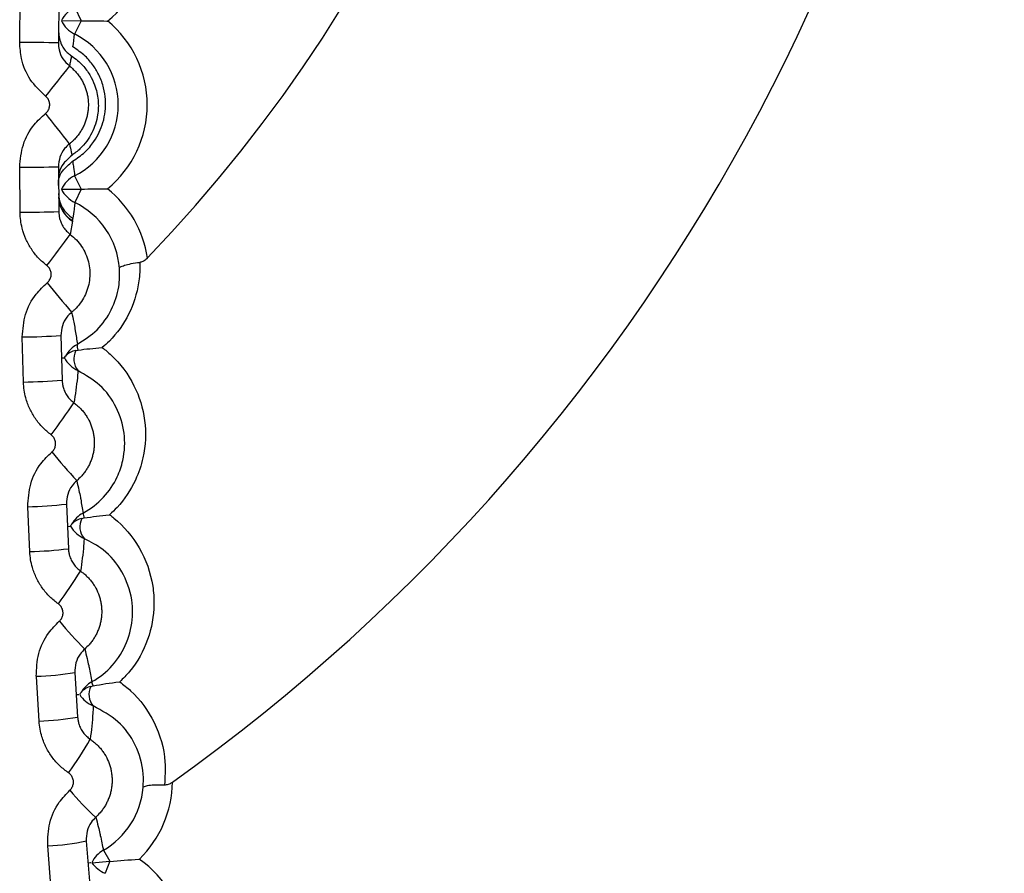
# Model space of a CAD drawing. Header units: millimetres. Extents: x -0.66 to 0.91, y -0.4 to 0.64.
# Tile 59 of 241: x 0.02918 to 0.03428, y 0.06061 to 0.06503. Entities that reach past the tile are written whole.
import ezdxf

# ---------------------------------------------------------------- set-up
doc = ezdxf.new("R2010")
doc.units = ezdxf.units.MM
doc.layers.add('FORMAT', color=7, linetype='Continuous')

msp = doc.modelspace()

# ---------------------------------------------------------------- linework, layer by layer
at = {"layer": 'FORMAT', "color": 7, "linetype": 'Continuous', "lineweight": 25}
for p, q in [((0.029185, 0.064911), (0.029187, 0.065144)), ((0.029387, 0.06514), (0.029385, 0.064908)), ((0.02947, 0.065092), (0.029503, 0.065023)), ((0.029401, 0.065024), (0.029503, 0.065023)), ((0.029503, 0.065023), (0.029469, 0.064954)), ((0.029187, 0.064032), (0.029185, 0.064266)), ((0.029385, 0.064267), (0.029387, 0.064035)), ((0.029469, 0.064221), (0.029503, 0.064152)), ((0.029401, 0.064152), (0.029503, 0.064152)), ((0.029503, 0.064152), (0.02947, 0.064083)), ((0.029458, 0.063986), (0.029446, 0.063918)), ((0.029204, 0.063154), (0.029198, 0.063387)), ((0.029398, 0.063395), (0.029404, 0.063163)), ((0.029475, 0.063317), (0.029487, 0.063319)), ((0.029416, 0.063279), (0.029421, 0.063288)), ((0.029237, 0.062276), (0.029227, 0.062509)), ((0.029426, 0.062522), (0.029437, 0.062291)), ((0.029506, 0.062448), (0.029519, 0.062451)), ((0.029285, 0.061399), (0.029271, 0.061631)), ((0.02947, 0.061651), (0.029484, 0.06142)), ((0.029553, 0.061579), (0.029565, 0.061582)), ((0.029529, 0.060779), (0.029547, 0.06055)), ((0.029348, 0.060524), (0.02933, 0.060754)), ((0.029618, 0.060731), (0.029651, 0.060674)), ((0.029558, 0.060666), (0.029651, 0.060674)), ((0.029651, 0.060674), (0.029627, 0.060612))]:
    msp.add_line(p, q, dxfattribs=at)
for centre, radius, start, end in [((0.024171, 0.069227), 0.0147499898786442, 293.372712, 69.573188), ((0.024171, 0.069227), 0.0144499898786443, 293.887804, 69.573188), ((0.024171, 0.069227), 0.0100000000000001, 305.482461, 52.155642), ((0.024171, 0.069227), 0.0078554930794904, 316.259283, 38.850642), ((0.024171, 0.069227), 0.0147499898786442, 293.372712, 0), ((0.024171, 0.069227), 0.015, 292.960637, 360), ((0.029291, 0.065462), 0.0005606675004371, 308.259216, 49.740784), ((0.029535, 0.064957), 0.0001499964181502, 115.765639, 153.576319), ((0.029536, 0.065088), 0.0001499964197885, 205.42368, 243.234361), ((0.029284, 0.064588), 0.0005606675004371, 309.259216, 50.740784), ((0.026943, 0.065261), 0.0025444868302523, 351.57145, 353.070885), ((0.029284, 0.064588), 0.0004106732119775, 296.76807, 63.23193), ((0.029179, 0.05612), 0.0087908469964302, 88.655192, 89.958821), ((0.061087, 0.039721), 0.0403714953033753, 141.614703, 141.89808), ((-0.044564, 0.006402), 0.0940165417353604, 38.079267, 38.201231), ((0.029119, 0.082324), 0.0180585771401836, 270.208419, 270.84299), ((0.029536, 0.064087), 0.0001499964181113, 116.765639, 154.576319), ((0.029536, 0.064131), 0.0001499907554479, 180.525473, 239.661974), ((0.029535, 0.064218), 0.0001499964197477, 206.42368, 244.234361), ((0.029291, 0.063713), 0.0005606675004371, 8.435621, 51.740784), ((0.029536, 0.064114), 0.0001499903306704, 180.545609, 238.562796), ((0.029534, 0.064119), 0.0001499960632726, 190.706722, 239.165341), ((0.029291, 0.063713), 0.0004106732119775, 4.002292, 64.23193), ((0.029142, 0.072608), 0.0085759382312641, 270.29885, 271.635188), ((0.02216, 0.069251), 0.0090294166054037, 322.517164, 323.795809), ((0.035196, 0.068387), 0.0075312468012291, 218.799929, 220.308981), ((0.029165, 0.066891), 0.0035042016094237, 270.549303, 273.821315), ((0.029553, 0.063216), 0.0001499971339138, 117.729099, 151.632792), ((0.029488, 0.063229), 8.90559748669e-05, 98.059897, 138.677642), ((0.02956, 0.063273), 9.53239874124e-05, 152.693046, 219.671971), ((0.029523, 0.06334), 4.13935186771e-05, 167.312874, 209.956039), ((0.029549, 0.063349), 0.0001499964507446, 207.575543, 245.250465), ((0.029172, 0.066042), 0.0028881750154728, 270.64033, 274.611293), ((0.025965, 0.065415), 0.0042264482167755, 323.161621, 325.919109), ((0.032058, 0.065014), 0.0035021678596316, 219.375385, 222.592776), ((0.029196, 0.064455), 0.0019464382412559, 270.89378, 276.791857), ((0.029584, 0.062344), 0.0001499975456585, 118.589404, 150.53262), ((0.029523, 0.062359), 9.0682113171e-05, 100.352587, 139.459678), ((0.029591, 0.062405), 9.50290426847e-05, 153.457485, 219.657356), ((0.029557, 0.062474), 4.43217460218e-05, 177.440652, 211.079447), ((0.029578, 0.062482), 0.0001499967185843, 209.888273, 246.38803), ((0.029207, 0.064019), 0.0017425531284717, 270.986044, 277.577195), ((0.027096, 0.063679), 0.0028349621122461, 323.832374, 327.983034), ((0.031104, 0.063351), 0.0022354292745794, 219.929031, 224.928211), ((0.029241, 0.062984), 0.0013526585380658, 271.244569, 279.748387), ((0.029631, 0.061472), 0.0001499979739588, 119.443546, 149.343227), ((0.029612, 0.061611), 5.53473098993e-05, 188.708084, 211.481355), ((0.029622, 0.061617), 0.0001499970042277, 212.292965, 247.531959), ((0.029573, 0.061489), 9.2004658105e-05, 102.504456, 139.817023), ((0.029637, 0.061538), 9.40702450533e-05, 154.396545, 219.726517), ((0.029255, 0.062652), 0.0012527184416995, 271.338671, 280.526728), ((0.027664, 0.062395), 0.0021779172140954, 324.530202, 329.986274), ((0.029406, 0.061093), 0.0005693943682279, 314.340365, 359.095019), ((0.030675, 0.062092), 0.0016186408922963, 220.462505, 227.312504), ((0.029406, 0.061093), 0.0004194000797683, 300.337006, 354.821325), ((0.029301, 0.061795), 0.0010408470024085, 271.604245, 282.684878), ((0.029693, 0.060602), 0.0001499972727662, 120.334673, 154.374853), ((0.029682, 0.060752), 0.0001499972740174, 214.625146, 248.665326), ((0.029474, 0.060221), 0.0005693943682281, 315.340365, 54.659635)]:
    msp.add_arc(centre, radius, start, end, dxfattribs=at)
for points, knots in [([(0.0300221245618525, 0.0554278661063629), (0.0302889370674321, 0.0555271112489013), (0.0313591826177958, 0.0559252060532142), (0.0330314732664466, 0.0570120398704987), (0.0349759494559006, 0.0586604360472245), (0.0365886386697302, 0.0606192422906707), (0.0378613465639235, 0.062834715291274), (0.038548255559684, 0.0646717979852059), (0.038805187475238, 0.0657582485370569), (0.0388649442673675, 0.0660109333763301)], [0, 0, 0, 0, 0.0594939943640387, 0.23864392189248, 0.4128149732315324, 0.592030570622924, 0.7663165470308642, 0.9456502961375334, 1, 1, 1, 1]), ([(0.0295033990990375, 0.0650230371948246), (0.0295474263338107, 0.0650226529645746), (0.0295922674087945, 0.0650222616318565), (0.0296377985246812, 0.0650218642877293), (0.0296386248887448, 0.0650218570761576)], [0, 0, 0, 0, 0.9818505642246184, 1, 1, 1, 1]), ([(0.0395945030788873, 0.0650285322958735), (0.0393038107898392, 0.0641341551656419), (0.038734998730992, 0.0623840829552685), (0.0373307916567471, 0.0600178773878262), (0.0356144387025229, 0.0579273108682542), (0.0335487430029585, 0.056188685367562), (0.0316628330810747, 0.0549827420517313), (0.0304197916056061, 0.0545330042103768), (0.0300221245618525, 0.0543891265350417)], [0, 0, 0, 0, 0.1895039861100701, 0.3708118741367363, 0.5521189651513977, 0.7334181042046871, 0.9147165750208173, 1, 1, 1, 1]), ([(0.0293852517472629, 0.0649664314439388), (0.0293882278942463, 0.064943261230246), (0.0293934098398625, 0.0649029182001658), (0.0294241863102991, 0.0648621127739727), (0.029446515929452, 0.0648459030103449), (0.0294523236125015, 0.0648416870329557)], [0, 0, 0, 0, 0.4995787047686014, 0.8698460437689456, 0.9999999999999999, 0.9999999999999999, 0.9999999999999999, 0.9999999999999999]), ([(0.0293185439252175, 0.0646323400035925), (0.0292901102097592, 0.0646597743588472), (0.0292332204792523, 0.0647146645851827), (0.0291910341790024, 0.0648161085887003), (0.0291866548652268, 0.0648829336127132), (0.0291848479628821, 0.0649105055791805)], [0, 0, 0, 0, 0.3698565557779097, 0.7400031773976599, 0.9999999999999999, 0.9999999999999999, 0.9999999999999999, 0.9999999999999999]), ([(0.0293848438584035, 0.064908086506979), (0.0293856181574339, 0.064896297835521), (0.0293874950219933, 0.0648677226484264), (0.0294055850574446, 0.0648243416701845), (0.0294299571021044, 0.0648008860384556), (0.0294421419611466, 0.0647891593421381)], [0, 0, 0, 0, 0.2598999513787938, 0.6299853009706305, 1, 1, 1, 1]), ([(0.0294523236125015, 0.0648416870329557), (0.0294519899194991, 0.0648397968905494), (0.0294503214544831, 0.0648303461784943), (0.0294470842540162, 0.0648128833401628), (0.029443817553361, 0.0647972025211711), (0.0294421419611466, 0.0647891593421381)], [0, 0, 0, 0, 0.1085494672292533, 0.5427473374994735, 1, 1, 1, 1]), ([(0.0294523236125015, 0.0648416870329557), (0.0294631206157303, 0.0648339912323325), (0.0294849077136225, 0.0648184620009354), (0.0295181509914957, 0.0647855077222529), (0.029549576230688, 0.064742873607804), (0.0295719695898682, 0.0646953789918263), (0.0295848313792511, 0.0646516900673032), (0.0295930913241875, 0.0645989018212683), (0.0295909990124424, 0.064543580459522), (0.0295775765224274, 0.0644876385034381), (0.0295587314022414, 0.0644420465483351), (0.0295322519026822, 0.0643994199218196), (0.0294989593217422, 0.0643600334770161), (0.0294686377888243, 0.0643373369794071), (0.0294536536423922, 0.0643261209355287)], [0, 0, 0, 0, 0.0462762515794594, 0.0933800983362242, 0.1764775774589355, 0.2618265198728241, 0.3280406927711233, 0.3947722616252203, 0.5311561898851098, 0.6233331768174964, 0.7161579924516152, 0.811010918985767, 0.90660630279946, 1, 1, 1, 1]), ([(0.0294585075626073, 0.0642961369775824), (0.0294805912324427, 0.0643112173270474), (0.0295251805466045, 0.0643416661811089), (0.0295671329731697, 0.0643931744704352), (0.0295973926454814, 0.0644453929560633), (0.0296169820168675, 0.0644972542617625), (0.0296284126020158, 0.0645538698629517), (0.029630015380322, 0.0646138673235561), (0.029620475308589, 0.064676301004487), (0.0295998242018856, 0.0647355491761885), (0.0295676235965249, 0.0647909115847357), (0.0295252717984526, 0.0648429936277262), (0.0294823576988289, 0.0648727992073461), (0.0294598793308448, 0.0648884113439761)], [0, 0, 0, 0, 0.116712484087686, 0.235655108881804, 0.3252850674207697, 0.4154875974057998, 0.5076946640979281, 0.6007309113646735, 0.6884918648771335, 0.7776010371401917, 0.8482275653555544, 0.9205017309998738, 1, 1, 1, 1]), ([(0.0294421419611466, 0.0647891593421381), (0.0294475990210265, 0.0647846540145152), (0.0294585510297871, 0.0647756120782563), (0.0294736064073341, 0.0647602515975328), (0.0294875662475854, 0.0647435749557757), (0.0294999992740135, 0.0647257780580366), (0.029514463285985, 0.0647008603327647), (0.029525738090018, 0.0646741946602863), (0.0295334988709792, 0.0646464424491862), (0.0295388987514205, 0.0646181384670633), (0.0295407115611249, 0.064589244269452), (0.0295388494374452, 0.0645604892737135), (0.0295356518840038, 0.0645391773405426), (0.0295307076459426, 0.0645182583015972), (0.0295239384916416, 0.0644975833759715), (0.0295154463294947, 0.0644776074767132), (0.0295053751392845, 0.0644585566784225), (0.0294937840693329, 0.0644404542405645), (0.0294805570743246, 0.0644231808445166), (0.0294671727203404, 0.0644085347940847), (0.0294542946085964, 0.064396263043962), (0.0294461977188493, 0.0643896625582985), (0.0294421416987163, 0.0643863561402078)], [0, 0, 0, 0, 0.0457999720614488, 0.0919179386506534, 0.1390388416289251, 0.1865063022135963, 0.2323064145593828, 0.325462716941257, 0.3729303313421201, 0.4187307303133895, 0.5118876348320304, 0.5593555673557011, 0.6051561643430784, 0.6512747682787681, 0.698396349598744, 0.745864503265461, 0.7916651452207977, 0.837783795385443, 0.884905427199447, 0.9323736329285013, 0.9661235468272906, 1, 1, 1, 1]), ([(0.0293185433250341, 0.0645437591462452), (0.0293202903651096, 0.0645452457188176), (0.0293268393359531, 0.0645508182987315), (0.02933548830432, 0.064563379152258), (0.0293407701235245, 0.0645818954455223), (0.0293395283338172, 0.0646010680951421), (0.0293322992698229, 0.064619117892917), (0.0293231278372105, 0.0646279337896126), (0.0293185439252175, 0.0646323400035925)], [0, 0, 0, 0, 0.0678071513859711, 0.2541825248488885, 0.4406839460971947, 0.6272197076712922, 0.8136831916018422, 1, 1, 1, 1]), ([(0.0291848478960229, 0.0642656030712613), (0.0291885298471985, 0.0643049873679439), (0.0291958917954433, 0.0643837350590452), (0.0292487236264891, 0.0644800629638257), (0.0292981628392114, 0.0645251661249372), (0.0293185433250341, 0.0645437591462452)], [0, 0, 0, 0, 0.3703083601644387, 0.740420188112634, 1, 1, 1, 1]), ([(0.0294421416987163, 0.0643863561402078), (0.0294334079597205, 0.0643784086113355), (0.0294122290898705, 0.0643591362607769), (0.0293895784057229, 0.064317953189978), (0.0293864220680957, 0.0642842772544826), (0.0293848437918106, 0.0642674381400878)], [0, 0, 0, 0, 0.2597340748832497, 0.6298418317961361, 1, 1, 1, 1]), ([(0.0294421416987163, 0.0643863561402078), (0.0294423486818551, 0.0643853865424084), (0.0294439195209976, 0.0643780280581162), (0.0294480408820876, 0.0643578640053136), (0.0294514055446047, 0.064338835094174), (0.0294536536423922, 0.0643261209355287)], [0, 0, 0, 0, 0.0479478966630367, 0.3638868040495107, 1, 1, 1, 1]), ([(0.0293855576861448, 0.0641706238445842), (0.0293846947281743, 0.0641939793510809), (0.029383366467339, 0.0642299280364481), (0.0294390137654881, 0.0642789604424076), (0.0294585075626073, 0.0642961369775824)], [0, 0, 0, 0, 0.6496901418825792, 1, 1, 1, 1]), ([(0.0294536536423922, 0.0643261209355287), (0.0294386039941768, 0.064312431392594), (0.0293853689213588, 0.0642640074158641), (0.0293853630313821, 0.0642239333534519), (0.0293853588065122, 0.0641951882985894)], [0, 0, 0, 0, 0.2827017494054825, 1, 1, 1, 1]), ([(0.0294585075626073, 0.0642961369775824), (0.0294588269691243, 0.0642940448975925), (0.0294604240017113, 0.0642835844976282), (0.0294640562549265, 0.064258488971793), (0.0294669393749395, 0.0642356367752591), (0.0294687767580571, 0.064221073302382)], [0, 0, 0, 0, 0.0831387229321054, 0.4156936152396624, 1, 1, 1, 1]), ([(0.0295033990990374, 0.0641524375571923), (0.0295474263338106, 0.0641528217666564), (0.0295922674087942, 0.0641532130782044), (0.0296377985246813, 0.0641536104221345), (0.0296386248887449, 0.0641536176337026)], [0, 0, 0, 0, 0.98185056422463, 1, 1, 1, 1]), ([(0.0294699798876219, 0.0640832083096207), (0.0294697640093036, 0.0640811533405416), (0.0294684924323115, 0.0640690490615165), (0.0294654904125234, 0.0640419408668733), (0.0294621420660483, 0.0640166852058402), (0.0294601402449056, 0.0640015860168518)], [0, 0, 0, 0, 0.0759857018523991, 0.4475746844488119, 1, 1, 1, 1]), ([(0.0293254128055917, 0.0637563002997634), (0.0293105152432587, 0.0637688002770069), (0.029280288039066, 0.0637941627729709), (0.0292440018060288, 0.0638409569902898), (0.0292152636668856, 0.0638931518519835), (0.0291979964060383, 0.0639436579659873), (0.0291887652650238, 0.0639905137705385), (0.0291875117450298, 0.0640181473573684), (0.0291868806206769, 0.0640320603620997)], [0, 0, 0, 0, 0.1823634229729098, 0.3700159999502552, 0.5525319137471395, 0.7403237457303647, 0.8692577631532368, 1, 1, 1, 1]), ([(0.0293868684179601, 0.0640354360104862), (0.0293871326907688, 0.0640295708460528), (0.0293876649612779, 0.0640177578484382), (0.0293915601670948, 0.0639979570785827), (0.0293989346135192, 0.0639762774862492), (0.0294110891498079, 0.0639541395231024), (0.0294267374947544, 0.0639339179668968), (0.0294396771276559, 0.0639230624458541), (0.0294462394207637, 0.0639175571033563)], [0, 0, 0, 0, 0.1288580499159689, 0.2595323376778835, 0.4420047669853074, 0.6297692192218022, 0.8122386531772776, 1, 1, 1, 1]), ([(0.0294589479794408, 0.0639991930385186), (0.0294587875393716, 0.0639984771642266), (0.0294581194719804, 0.0639954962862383), (0.0294573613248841, 0.0639925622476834), (0.0294567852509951, 0.0639903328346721)], [0, 0, 0, 0, 0.2401555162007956, 1, 1, 1, 1]), ([(0.0294567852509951, 0.0639903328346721), (0.0294569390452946, 0.0639894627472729), (0.0294572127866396, 0.0639879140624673), (0.0294576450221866, 0.0639862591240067), (0.0294578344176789, 0.0639855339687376)], [0, 0, 0, 0, 0.5618234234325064, 1, 1, 1, 1]), ([(0.0294601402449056, 0.0640015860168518), (0.0294597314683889, 0.064000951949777), (0.0294592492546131, 0.0640002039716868), (0.0294589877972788, 0.063999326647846), (0.0294589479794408, 0.0639991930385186)], [0, 0, 0, 0, 0.8477080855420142, 1, 1, 1, 1]), ([(0.0294462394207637, 0.0639175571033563), (0.0294571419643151, 0.0639084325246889), (0.0294792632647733, 0.0638899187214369), (0.0295058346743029, 0.0638557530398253), (0.0295268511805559, 0.0638176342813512), (0.0295409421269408, 0.0637768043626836), (0.0295480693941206, 0.0637338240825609), (0.0295478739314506, 0.0636906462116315), (0.0295403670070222, 0.0636477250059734), (0.0295258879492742, 0.0636070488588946), (0.0295046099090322, 0.0635690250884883), (0.0294831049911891, 0.0635424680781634), (0.0294652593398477, 0.0635248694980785), (0.029457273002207, 0.0635181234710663), (0.0294532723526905, 0.0635147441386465)], [0, 0, 0, 0, 0.0918989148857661, 0.1864632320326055, 0.278359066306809, 0.3729200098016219, 0.4648161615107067, 0.5593774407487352, 0.6512743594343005, 0.7458364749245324, 0.8377323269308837, 0.9322932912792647, 0.9660832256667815, 1, 1, 1, 1]), ([(0.0298064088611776, 0.0637732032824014), (0.0298065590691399, 0.0637670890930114), (0.0298074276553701, 0.0637317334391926), (0.0298002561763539, 0.0636405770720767), (0.0297564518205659, 0.063502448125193), (0.0296793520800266, 0.063392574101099), (0.0296243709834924, 0.0633431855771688), (0.0296120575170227, 0.0633321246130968)], [0, 0, 0, 0, 0.0381655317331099, 0.2206943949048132, 0.5625152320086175, 0.9020217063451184, 1, 1, 1, 1]), ([(0.0297011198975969, 0.0637420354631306), (0.029701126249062, 0.0637422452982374), (0.0297011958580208, 0.0637445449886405), (0.0297056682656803, 0.0637498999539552), (0.0297252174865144, 0.0637581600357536), (0.0297600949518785, 0.06376673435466), (0.0297909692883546, 0.0637710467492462), (0.0298064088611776, 0.0637732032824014)], [0, 0, 0, 0, 0.0198299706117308, 0.2173268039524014, 0.4797593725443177, 0.7398391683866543, 1, 1, 1, 1]), ([(0.0298460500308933, 0.0637956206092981), (0.0298407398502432, 0.0637906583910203), (0.0298309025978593, 0.0637814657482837), (0.0298164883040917, 0.0637748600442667), (0.0298085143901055, 0.0637735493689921), (0.0298064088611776, 0.0637732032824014)], [0, 0, 0, 0, 0.4633047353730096, 0.8582844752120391, 1, 1, 1, 1]), ([(0.0293269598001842, 0.0636676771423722), (0.0293286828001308, 0.063669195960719), (0.029335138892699, 0.0636748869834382), (0.0293435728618, 0.0636876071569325), (0.0293485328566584, 0.0637062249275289), (0.0293469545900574, 0.063725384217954), (0.0293394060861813, 0.0637433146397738), (0.0293300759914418, 0.0637519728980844), (0.0293254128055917, 0.0637563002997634)], [0, 0, 0, 0, 0.0678489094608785, 0.2542303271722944, 0.4407341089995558, 0.6272611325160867, 0.8137049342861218, 0.9999999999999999, 0.9999999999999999, 0.9999999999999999, 0.9999999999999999]), ([(0.0294828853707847, 0.0633492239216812), (0.0295187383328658, 0.0633723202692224), (0.0295905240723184, 0.0634185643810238), (0.0296646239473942, 0.0635265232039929), (0.0297019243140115, 0.0636386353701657), (0.0297013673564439, 0.0637102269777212), (0.0297011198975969, 0.0637420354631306)], [0, 0, 0, 0, 0.2602307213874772, 0.5210407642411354, 0.7871961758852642, 1, 1, 1, 1]), ([(0.02919810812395, 0.0633871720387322), (0.0292011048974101, 0.0634266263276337), (0.0292070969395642, 0.0635055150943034), (0.0292582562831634, 0.0636027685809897), (0.0293069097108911, 0.0636487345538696), (0.0293269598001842, 0.0636676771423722)], [0, 0, 0, 0, 0.3703544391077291, 0.7405229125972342, 1, 1, 1, 1]), ([(0.0294532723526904, 0.0635147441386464), (0.029444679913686, 0.0635066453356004), (0.0294238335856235, 0.0634869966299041), (0.029401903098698, 0.0634454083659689), (0.0293993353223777, 0.0634116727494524), (0.0293980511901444, 0.0633948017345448)], [0, 0, 0, 0, 0.2595520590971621, 0.6297056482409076, 1, 1, 1, 1]), ([(0.0294532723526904, 0.0635147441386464), (0.0294569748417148, 0.0634979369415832), (0.0294633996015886, 0.0634687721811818), (0.0294691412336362, 0.0634369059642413), (0.0294757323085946, 0.0633984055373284), (0.0294795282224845, 0.0633723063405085), (0.0294828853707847, 0.0633492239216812)], [0, 0, 0, 0, 0.3007074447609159, 0.5218038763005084, 0.5770780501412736, 1, 1, 1, 1]), ([(0.0294874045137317, 0.0633194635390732), (0.0295270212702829, 0.0633243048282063), (0.0295673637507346, 0.0633292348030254), (0.0296112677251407, 0.0633320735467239), (0.0296120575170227, 0.0633321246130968)], [0, 0, 0, 0, 0.9820109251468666, 1, 1, 1, 1]), ([(0.0296120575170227, 0.0633321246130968), (0.0296275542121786, 0.0633195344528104), (0.0296942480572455, 0.0632653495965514), (0.0297833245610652, 0.0631438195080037), (0.029841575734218, 0.0629579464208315), (0.0298349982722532, 0.0627858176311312), (0.0297826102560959, 0.0626308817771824), (0.0297175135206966, 0.0625314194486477), (0.0296628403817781, 0.0624796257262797), (0.0296498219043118, 0.0624672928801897)], [0, 0, 0, 0, 0.0632471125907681, 0.2721995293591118, 0.4676739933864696, 0.6632358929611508, 0.783294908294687, 0.948399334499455, 1, 1, 1, 1]), ([(0.029400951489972, 0.0632788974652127), (0.0294009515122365, 0.0632788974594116), (0.029400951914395, 0.063278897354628), (0.0294010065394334, 0.0632788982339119), (0.0294022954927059, 0.0632789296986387), (0.0294070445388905, 0.0632790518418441), (0.0294144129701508, 0.0632792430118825), (0.0294145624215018, 0.0632792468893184)], [0, 0, 0, 0, 0.0027399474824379, 0.0494910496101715, 0.2364954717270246, 0.9845141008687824, 0.9999999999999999, 0.9999999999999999, 0.9999999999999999, 0.9999999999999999]), ([(0.0294864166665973, 0.0632125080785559), (0.0294862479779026, 0.0632105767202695), (0.0294851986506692, 0.0631985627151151), (0.029480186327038, 0.0631438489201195), (0.0294721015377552, 0.0630898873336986), (0.0294655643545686, 0.0630462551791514)], [0, 0, 0, 0, 0.0353704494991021, 0.2200217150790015, 1, 1, 1, 1]), ([(0.0295125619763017, 0.0624755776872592), (0.0295133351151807, 0.0624760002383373), (0.0295523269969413, 0.0624973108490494), (0.0296230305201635, 0.0625526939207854), (0.0296886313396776, 0.0626513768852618), (0.0297273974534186, 0.0627661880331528), (0.0297322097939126, 0.0628931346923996), (0.029689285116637, 0.0630287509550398), (0.0296071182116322, 0.063142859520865), (0.0295254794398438, 0.0631899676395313), (0.0294864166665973, 0.0632125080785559)], [0, 0, 0, 0, 0.0026554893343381, 0.1339248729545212, 0.2619254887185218, 0.3562547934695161, 0.5125489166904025, 0.6714735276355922, 0.8428056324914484, 1, 1, 1, 1]), ([(0.0294041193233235, 0.063163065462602), (0.0294044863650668, 0.0631572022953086), (0.0294052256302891, 0.063145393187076), (0.0294094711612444, 0.0631256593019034), (0.0294172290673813, 0.0631041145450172), (0.0294297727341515, 0.0630822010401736), (0.0294457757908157, 0.0630622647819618), (0.0294589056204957, 0.0630516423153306), (0.0294655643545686, 0.0630462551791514)], [0, 0, 0, 0, 0.1289348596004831, 0.2596899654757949, 0.442124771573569, 0.6298488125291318, 0.8122794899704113, 1, 1, 1, 1]), ([(0.029347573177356, 0.0628805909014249), (0.0293324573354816, 0.0628928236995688), (0.0293017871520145, 0.0629176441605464), (0.029264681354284, 0.0629637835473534), (0.029235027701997, 0.0630154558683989), (0.0292168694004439, 0.0630656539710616), (0.0292068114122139, 0.0631123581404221), (0.0292050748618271, 0.0631399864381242), (0.0292042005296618, 0.0631538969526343)], [0, 0, 0, 0, 0.1823200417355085, 0.3699290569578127, 0.5524036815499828, 0.740153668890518, 0.8691705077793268, 1, 1, 1, 1]), ([(0.0294655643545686, 0.0630462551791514), (0.0294711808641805, 0.0630419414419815), (0.0294824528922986, 0.0630332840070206), (0.0294980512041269, 0.0630184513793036), (0.029512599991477, 0.0630022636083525), (0.0295256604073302, 0.0629849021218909), (0.0295410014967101, 0.0629604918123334), (0.0295532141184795, 0.0629342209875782), (0.029561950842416, 0.0629067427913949), (0.0295667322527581, 0.062885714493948), (0.0295697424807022, 0.0628644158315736), (0.0295709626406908, 0.0628426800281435), (0.0295703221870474, 0.0628209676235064), (0.0295678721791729, 0.0627995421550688), (0.0295636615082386, 0.0627784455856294), (0.0295576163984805, 0.0627575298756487), (0.0295498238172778, 0.0627372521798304), (0.0295404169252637, 0.0627178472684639), (0.0295294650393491, 0.0626993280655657), (0.0295168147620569, 0.0626816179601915), (0.0295006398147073, 0.062662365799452), (0.0294874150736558, 0.0626504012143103), (0.0294796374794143, 0.0626433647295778)], [0, 0, 0, 0, 0.0457900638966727, 0.0918981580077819, 0.1390093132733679, 0.1864670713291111, 0.232252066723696, 0.3253777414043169, 0.3728298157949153, 0.4186178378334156, 0.4647238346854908, 0.5118327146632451, 0.5592881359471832, 0.6050800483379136, 0.6511900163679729, 0.698303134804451, 0.7457628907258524, 0.7915544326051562, 0.8376640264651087, 0.8847767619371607, 0.9322361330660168, 1, 1, 1, 1]), ([(0.0293506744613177, 0.0627918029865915), (0.0293523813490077, 0.0627933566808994), (0.0293564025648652, 0.0627970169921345), (0.0293617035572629, 0.0628039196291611), (0.0293662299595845, 0.0628122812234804), (0.0293693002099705, 0.0628213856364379), (0.0293707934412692, 0.0628307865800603), (0.0293706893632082, 0.062840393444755), (0.0293689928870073, 0.0628497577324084), (0.0293657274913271, 0.0628587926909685), (0.0293610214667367, 0.062867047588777), (0.0293550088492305, 0.0628745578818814), (0.0293500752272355, 0.0628785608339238), (0.029347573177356, 0.0628805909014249)], [0, 0, 0, 0, 0.0677660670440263, 0.1596484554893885, 0.2541918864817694, 0.3461369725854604, 0.4407367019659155, 0.5326825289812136, 0.6272800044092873, 0.7191699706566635, 0.8137137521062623, 0.9055263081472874, 1, 1, 1, 1]), ([(0.0292266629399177, 0.0625089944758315), (0.0292289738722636, 0.0625485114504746), (0.0292335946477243, 0.0626275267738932), (0.0292830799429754, 0.0627256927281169), (0.0293309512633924, 0.0627725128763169), (0.0293506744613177, 0.0627918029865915)], [0, 0, 0, 0, 0.3703852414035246, 0.7405959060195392, 1, 1, 1, 1]), ([(0.0294796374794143, 0.0626433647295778), (0.029471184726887, 0.0626351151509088), (0.0294506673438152, 0.0626150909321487), (0.0294294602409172, 0.0625731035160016), (0.0294274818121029, 0.062539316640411), (0.0294264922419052, 0.0625224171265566)], [0, 0, 0, 0, 0.2593609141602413, 0.6295472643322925, 1, 1, 1, 1]), ([(0.0294796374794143, 0.0626433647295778), (0.0294836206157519, 0.0626266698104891), (0.0294905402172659, 0.0625976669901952), (0.0294968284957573, 0.0625659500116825), (0.0295042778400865, 0.0625265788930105), (0.0295086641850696, 0.062499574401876), (0.0295125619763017, 0.0624755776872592)], [0, 0, 0, 0, 0.2948141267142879, 0.5121582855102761, 0.5664943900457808, 1, 1, 1, 1]), ([(0.0295188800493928, 0.0624507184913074), (0.0295604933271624, 0.0624570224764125), (0.0296028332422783, 0.0624634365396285), (0.0296490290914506, 0.0624672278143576), (0.0296498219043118, 0.0624672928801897)], [0, 0, 0, 0, 0.9828380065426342, 1, 1, 1, 1]), ([(0.0296498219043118, 0.0624672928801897), (0.0296573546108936, 0.0624615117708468), (0.0297183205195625, 0.0624147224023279), (0.0298143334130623, 0.0623008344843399), (0.0298725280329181, 0.0621385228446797), (0.0298840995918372, 0.0619750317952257), (0.0298565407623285, 0.0618195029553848), (0.0297821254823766, 0.0616835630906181), (0.0297197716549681, 0.0616201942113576), (0.0297025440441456, 0.0616026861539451)], [0, 0, 0, 0, 0.0299268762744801, 0.242212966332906, 0.4624280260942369, 0.5595650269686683, 0.7444257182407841, 0.9293879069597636, 1, 1, 1, 1]), ([(0.029431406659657, 0.0624067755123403), (0.0294314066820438, 0.0624067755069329), (0.0294314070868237, 0.0624067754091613), (0.0294314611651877, 0.0624067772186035), (0.0294327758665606, 0.0624068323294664), (0.0294373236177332, 0.0624070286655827), (0.0294449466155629, 0.0624073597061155), (0.0294451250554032, 0.062407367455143)], [0, 0, 0, 0, 0.0027303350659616, 0.0493676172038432, 0.2359167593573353, 0.9821142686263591, 1, 1, 1, 1]), ([(0.0294482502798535, 0.0624075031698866), (0.0294488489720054, 0.0624087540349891), (0.029449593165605, 0.0624103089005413), (0.0294530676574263, 0.0624164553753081), (0.029453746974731, 0.0624176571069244)], [0, 0, 0, 0, 0.8044844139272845, 1, 1, 1, 1]), ([(0.029518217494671, 0.0623448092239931), (0.0295180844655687, 0.0623428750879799), (0.0295172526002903, 0.0623307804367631), (0.0295131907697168, 0.0622751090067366), (0.029505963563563, 0.0622201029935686), (0.0295001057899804, 0.0621755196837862)], [0, 0, 0, 0, 0.0348138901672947, 0.2177002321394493, 1, 1, 1, 1]), ([(0.0295575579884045, 0.0616024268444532), (0.0295629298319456, 0.0616055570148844), (0.0296070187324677, 0.0616312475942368), (0.0296833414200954, 0.061699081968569), (0.0297522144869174, 0.0618222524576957), (0.0297721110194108, 0.0619367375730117), (0.0297638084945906, 0.0620571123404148), (0.02972061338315, 0.0621757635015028), (0.0296311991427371, 0.0622843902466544), (0.0295524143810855, 0.0623265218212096), (0.029518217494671, 0.0623448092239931)], [0, 0, 0, 0, 0.0184156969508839, 0.1511451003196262, 0.2940414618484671, 0.4397030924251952, 0.5173265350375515, 0.6952926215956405, 0.8677403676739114, 1, 1, 1, 1]), ([(0.0293850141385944, 0.0620054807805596), (0.0293696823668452, 0.062017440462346), (0.0293385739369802, 0.0620417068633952), (0.029300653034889, 0.0620871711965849), (0.0292700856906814, 0.0621382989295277), (0.0292510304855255, 0.0621881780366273), (0.0292401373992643, 0.0622347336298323), (0.02923791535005, 0.0622623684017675), (0.0292367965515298, 0.062276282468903)], [0, 0, 0, 0, 0.1822395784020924, 0.3697672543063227, 0.5521631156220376, 0.7398316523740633, 0.869005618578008, 1, 1, 1, 1]), ([(0.0294365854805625, 0.0622912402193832), (0.0294370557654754, 0.0622853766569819), (0.0294380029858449, 0.0622735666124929), (0.0294426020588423, 0.0622538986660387), (0.0294507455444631, 0.062232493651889), (0.029463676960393, 0.0622108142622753), (0.029480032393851, 0.0621911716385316), (0.029493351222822, 0.0621807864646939), (0.0295001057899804, 0.0621755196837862)], [0, 0, 0, 0, 0.1291059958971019, 0.2600377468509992, 0.4424073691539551, 0.6300572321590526, 0.812385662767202, 1, 1, 1, 1]), ([(0.0295001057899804, 0.0621755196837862), (0.0295058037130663, 0.0621713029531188), (0.0295172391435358, 0.062162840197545), (0.0295331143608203, 0.0621482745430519), (0.0295479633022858, 0.0621323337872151), (0.0295613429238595, 0.0621151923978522), (0.0295771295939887, 0.062091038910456), (0.0295898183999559, 0.0620649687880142), (0.0295990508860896, 0.0620376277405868), (0.0296042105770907, 0.062016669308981), (0.0296076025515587, 0.0619954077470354), (0.0296092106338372, 0.0619736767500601), (0.0296089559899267, 0.0619519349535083), (0.0296068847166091, 0.0619304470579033), (0.0296030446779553, 0.0619092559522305), (0.0295973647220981, 0.0618882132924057), (0.029589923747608, 0.061867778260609), (0.0295808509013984, 0.0618481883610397), (0.0295702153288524, 0.0618294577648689), (0.0295578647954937, 0.0618115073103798), (0.0295419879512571, 0.0617919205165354), (0.029528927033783, 0.0617796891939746), (0.0295212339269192, 0.0617724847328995)], [0, 0, 0, 0, 0.0457753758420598, 0.0918687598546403, 0.138965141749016, 0.1864081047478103, 0.2321729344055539, 0.3252575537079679, 0.3726886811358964, 0.4184623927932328, 0.4645540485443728, 0.5116484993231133, 0.5590894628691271, 0.6048742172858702, 0.6509771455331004, 0.698083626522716, 0.7455368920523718, 0.7913226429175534, 0.8374265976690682, 0.884534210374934, 0.9319886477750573, 1, 1, 1, 1]), ([(0.0293896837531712, 0.0619164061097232), (0.0293913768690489, 0.0619180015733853), (0.0293953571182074, 0.0619217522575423), (0.0294005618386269, 0.0619287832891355), (0.0294049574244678, 0.0619372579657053), (0.0294078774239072, 0.0619464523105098), (0.0294092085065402, 0.0619559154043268), (0.0294089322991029, 0.0619655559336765), (0.029407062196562, 0.0619749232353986), (0.0294036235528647, 0.0619839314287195), (0.0293987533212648, 0.0619921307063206), (0.0293925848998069, 0.0619995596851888), (0.0293875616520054, 0.0620034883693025), (0.0293850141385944, 0.0620054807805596)], [0, 0, 0, 0, 0.0680158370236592, 0.159894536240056, 0.2544349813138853, 0.3463757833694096, 0.4409709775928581, 0.5328933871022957, 0.6274657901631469, 0.7193103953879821, 0.8138065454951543, 0.9055729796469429, 1, 1, 1, 1]), ([(0.0292705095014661, 0.0616313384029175), (0.0292721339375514, 0.0616709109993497), (0.0292753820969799, 0.0617500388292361), (0.0293231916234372, 0.0618491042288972), (0.029370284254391, 0.0618967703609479), (0.0293896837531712, 0.0619164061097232)], [0, 0, 0, 0, 0.3704018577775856, 0.7406411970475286, 1, 1, 1, 1]), ([(0.0295212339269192, 0.0617724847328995), (0.0295129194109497, 0.0617640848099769), (0.0294927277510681, 0.0617436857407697), (0.0294722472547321, 0.0617013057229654), (0.0294708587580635, 0.0616674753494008), (0.0294701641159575, 0.0616505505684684)], [0, 0, 0, 0, 0.2591622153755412, 0.6293710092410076, 1, 1, 1, 1]), ([(0.0295212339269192, 0.0617724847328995), (0.0295254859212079, 0.0617559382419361), (0.0295328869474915, 0.0617271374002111), (0.0295397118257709, 0.0616956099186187), (0.0295480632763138, 0.0616553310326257), (0.0295530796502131, 0.061627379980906), (0.0295575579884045, 0.0616024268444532)], [0, 0, 0, 0, 0.2884461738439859, 0.50206975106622, 0.5554757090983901, 1, 1, 1, 1]), ([(0.029565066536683, 0.0615819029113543), (0.0296087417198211, 0.0615897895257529), (0.0296531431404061, 0.0615978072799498), (0.0297017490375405, 0.0616026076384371), (0.0297025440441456, 0.0616026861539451)], [0, 0, 0, 0, 0.9836438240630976, 1, 1, 1, 1]), ([(0.0297025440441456, 0.0616026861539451), (0.0297216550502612, 0.0615876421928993), (0.0297944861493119, 0.0615303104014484), (0.0298907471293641, 0.0613963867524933), (0.0299432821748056, 0.0612217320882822), (0.0299362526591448, 0.0611093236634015), (0.0299337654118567, 0.0610695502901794)], [0, 0, 0, 0, 0.1205557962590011, 0.4594321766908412, 0.8087313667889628, 0.9999999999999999, 0.9999999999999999, 0.9999999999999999, 0.9999999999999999]), ([(0.0294909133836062, 0.0615361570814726), (0.0294907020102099, 0.0615361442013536), (0.0294828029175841, 0.0615356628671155), (0.0294784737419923, 0.0615354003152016), (0.0294771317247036, 0.0615353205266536), (0.0294770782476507, 0.0615353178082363), (0.0294770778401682, 0.0615353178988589), (0.0294770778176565, 0.0615353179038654)], [0, 0, 0, 0, 0.020462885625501, 0.7647046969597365, 0.950764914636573, 0.9972799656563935, 1, 1, 1, 1]), ([(0.029495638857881, 0.0615364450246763), (0.0294962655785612, 0.0615377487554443), (0.0294970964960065, 0.0615394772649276), (0.0295012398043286, 0.0615465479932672), (0.0295022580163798, 0.0615482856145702)], [0, 0, 0, 0, 0.7542514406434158, 1, 1, 1, 1]), ([(0.0295651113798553, 0.0614779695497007), (0.0295650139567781, 0.0614760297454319), (0.0295644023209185, 0.0614638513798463), (0.0295613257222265, 0.0614072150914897), (0.0295549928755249, 0.0613511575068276), (0.0295498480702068, 0.0613056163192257)], [0, 0, 0, 0, 0.0343228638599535, 0.2154837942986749, 1, 1, 1, 1]), ([(0.0298235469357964, 0.0610550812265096), (0.0298243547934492, 0.0610785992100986), (0.0298270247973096, 0.0611563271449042), (0.0297898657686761, 0.0612786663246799), (0.0297011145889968, 0.0614043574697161), (0.0296103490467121, 0.0614534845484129), (0.0295651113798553, 0.0614779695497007)], [0, 0, 0, 0, 0.128385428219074, 0.4243192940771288, 0.7130799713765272, 1, 1, 1, 1]), ([(0.0294377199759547, 0.0611312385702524), (0.0294221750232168, 0.0611429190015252), (0.0293906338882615, 0.0611666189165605), (0.0293519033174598, 0.0612113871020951), (0.0293204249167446, 0.0612619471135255), (0.0293004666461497, 0.0613114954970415), (0.0292887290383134, 0.0613579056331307), (0.0292860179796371, 0.0613855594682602), (0.0292846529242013, 0.061399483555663)], [0, 0, 0, 0, 0.1821195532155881, 0.3695255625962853, 0.5518026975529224, 0.7393475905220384, 0.868757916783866, 1, 1, 1, 1]), ([(0.0294842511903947, 0.0614202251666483), (0.0294848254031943, 0.0614143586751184), (0.0294859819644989, 0.0614025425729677), (0.0294909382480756, 0.0613829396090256), (0.0294994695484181, 0.0613616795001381), (0.0295127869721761, 0.0613402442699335), (0.0295294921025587, 0.0613209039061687), (0.0295429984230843, 0.061310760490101), (0.0295498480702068, 0.0613056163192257)], [0, 0, 0, 0, 0.1293779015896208, 0.2605888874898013, 0.4428626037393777, 0.6304017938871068, 0.8125605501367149, 1, 1, 1, 1]), ([(0.0295498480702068, 0.0613056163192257), (0.0295556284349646, 0.0613014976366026), (0.029567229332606, 0.0612932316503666), (0.0295833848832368, 0.0612789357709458), (0.0295985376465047, 0.0612632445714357), (0.0296122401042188, 0.0612463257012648), (0.0296284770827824, 0.0612224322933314), (0.0296416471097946, 0.0611965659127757), (0.0296513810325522, 0.0611693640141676), (0.0296569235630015, 0.0611484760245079), (0.0296607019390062, 0.0611272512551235), (0.0296627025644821, 0.0611055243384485), (0.0296628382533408, 0.0610837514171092), (0.0296611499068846, 0.061062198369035), (0.0296576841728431, 0.0610409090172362), (0.0296523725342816, 0.0610197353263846), (0.0296452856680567, 0.0609991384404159), (0.0296365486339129, 0.0609793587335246), (0.0296262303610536, 0.0609604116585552), (0.0296141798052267, 0.0609422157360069), (0.0295985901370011, 0.0609222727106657), (0.0295856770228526, 0.0609097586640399), (0.0295780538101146, 0.060902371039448)], [0, 0, 0, 0, 0.0457526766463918, 0.0918232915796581, 0.1388966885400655, 0.1863165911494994, 0.2320512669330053, 0.3250743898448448, 0.3724740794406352, 0.4182264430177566, 0.4642966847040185, 0.5113695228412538, 0.5587888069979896, 0.6045632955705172, 0.650656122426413, 0.6977530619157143, 0.7451969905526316, 0.7909755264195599, 0.8370725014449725, 0.8841739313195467, 0.9316224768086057, 1, 1, 1, 1]), ([(0.0294439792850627, 0.0610417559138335), (0.0294456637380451, 0.0610433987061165), (0.0294496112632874, 0.0610472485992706), (0.0294547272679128, 0.0610544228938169), (0.029458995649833, 0.0610630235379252), (0.029461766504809, 0.0610723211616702), (0.0294629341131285, 0.0610818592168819), (0.0294624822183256, 0.0610915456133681), (0.0294604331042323, 0.0611009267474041), (0.0294568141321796, 0.061109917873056), (0.0294517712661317, 0.0611180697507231), (0.0294454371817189, 0.0611254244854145), (0.0294403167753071, 0.0611292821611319), (0.0294377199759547, 0.0611312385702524)], [0, 0, 0, 0, 0.068383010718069, 0.1602559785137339, 0.2547917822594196, 0.3467249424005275, 0.4413120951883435, 0.5331993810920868, 0.6277341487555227, 0.719513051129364, 0.8139400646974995, 0.9056402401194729, 1, 1, 1, 1]), ([(0.0298235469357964, 0.0610550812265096), (0.0298235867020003, 0.0610552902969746), (0.0298240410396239, 0.0610576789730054), (0.0298295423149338, 0.0610624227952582), (0.0298507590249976, 0.0610676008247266), (0.0298868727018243, 0.0610705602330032), (0.0299181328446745, 0.0610698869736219), (0.0299337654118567, 0.0610695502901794)], [0, 0, 0, 0, 0.0195411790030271, 0.2232622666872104, 0.483745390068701, 0.7418314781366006, 1, 1, 1, 1]), ([(0.0299337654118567, 0.0610695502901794), (0.0299407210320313, 0.0610701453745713), (0.0299545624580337, 0.0610713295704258), (0.0299679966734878, 0.0610789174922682), (0.0299744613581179, 0.0610834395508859), (0.0299751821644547, 0.0610839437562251)], [0, 0, 0, 0, 0.472993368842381, 0.9412392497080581, 1, 1, 1, 1]), ([(0.0293296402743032, 0.060754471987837), (0.0293305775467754, 0.0607940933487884), (0.0293324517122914, 0.0608733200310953), (0.0293785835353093, 0.0609732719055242), (0.0294249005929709, 0.0610217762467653), (0.0294439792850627, 0.0610417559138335)], [0, 0, 0, 0, 0.3704051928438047, 0.7406604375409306, 1, 1, 1, 1]), ([(0.0295780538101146, 0.060902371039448), (0.0295698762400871, 0.0608938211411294), (0.0295500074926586, 0.0608730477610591), (0.029530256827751, 0.0608302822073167), (0.0295294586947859, 0.0607964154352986), (0.0295290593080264, 0.0607794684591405)], [0, 0, 0, 0, 0.2589583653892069, 0.6291818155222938, 1, 1, 1, 1]), ([(0.0295780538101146, 0.060902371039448), (0.0295825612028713, 0.0608860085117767), (0.0295904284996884, 0.0608574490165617), (0.0295977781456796, 0.0608261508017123), (0.0296070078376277, 0.06078524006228), (0.0296126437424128, 0.0607566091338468), (0.0296176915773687, 0.0607309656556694)], [0, 0, 0, 0, 0.2831737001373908, 0.4942572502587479, 0.5470282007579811, 1, 1, 1, 1]), ([(0.0295518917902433, 0.0606658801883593), (0.029551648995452, 0.0606658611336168), (0.0295434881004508, 0.060665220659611), (0.0295393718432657, 0.0606648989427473), (0.0295380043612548, 0.0606647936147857), (0.0295379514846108, 0.0606647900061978), (0.0295379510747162, 0.060664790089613), (0.0295379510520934, 0.0606647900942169)], [0, 0, 0, 0, 0.0227672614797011, 0.7652603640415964, 0.950883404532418, 0.9972891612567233, 1, 1, 1, 1]), ([(0.0296512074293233, 0.0606736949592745), (0.0297009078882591, 0.0606776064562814), (0.0297514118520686, 0.0606815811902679), (0.0298029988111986, 0.0606856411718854), (0.029803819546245, 0.0606857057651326)], [0, 0, 0, 0, 0.9840902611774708, 0.9999999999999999, 0.9999999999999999, 0.9999999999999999, 0.9999999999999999])]:
    msp.add_open_spline(points, degree=3, knots=knots, dxfattribs=at)

doc.saveas('drawing.dxf')
